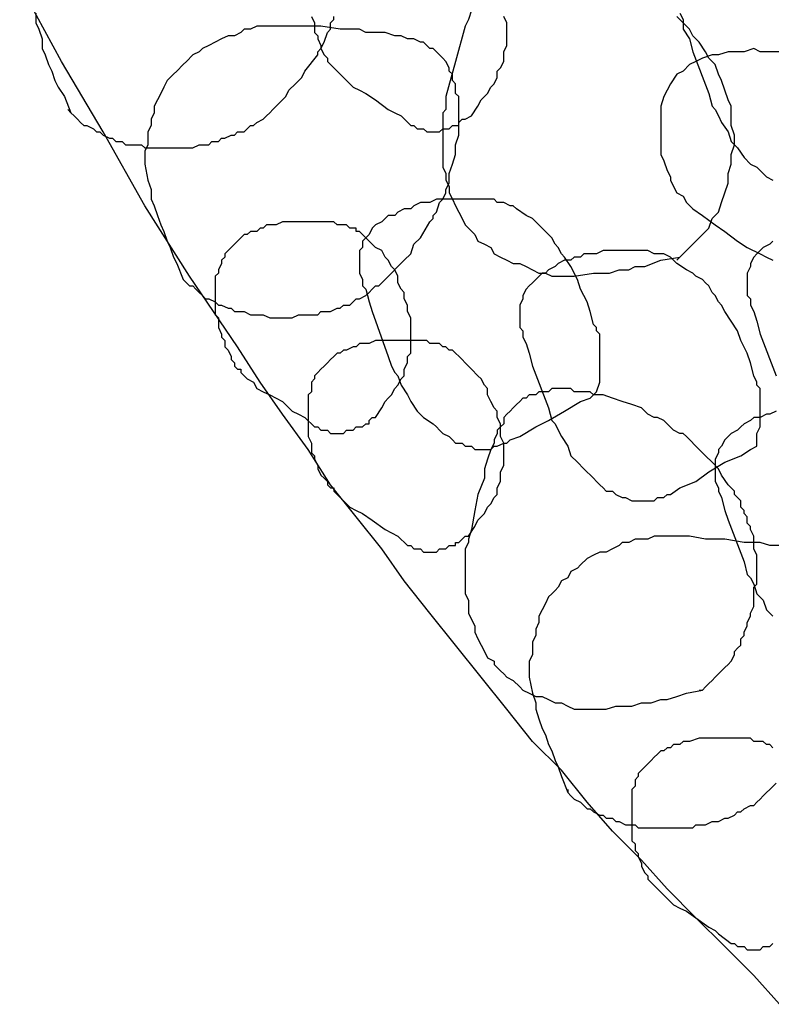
# Model space of a CAD drawing. Header units: millimetres. Extents: x 14 to 424, y 0 to 287.
# Tile 47 of 104: x 322 to 332, y 116 to 129. Entities that reach past the tile are written whole.
import ezdxf

# ---------------------------------------------------------------- set-up
doc = ezdxf.new("R2010")
doc.units = ezdxf.units.MM
doc.layers.add('PDF _0', color=7, linetype='Continuous')

msp = doc.modelspace()

# ---------------------------------------------------------------- linework, layer by layer
at = {"layer": 'PDF _0', "lineweight": 25}
for points in [[(331.969, 115.946), (331.636, 116.32), (331.262, 116.694), (330.888, 117.068), (330.515, 117.441), (330.182, 117.815), (329.808, 118.189), (329.476, 118.563), (329.144, 118.979), (328.77, 119.352), (328.437, 119.768), (328.105, 120.183), (327.773, 120.599), (327.44, 121.014), (327.108, 121.43), (326.817, 121.845), (326.485, 122.26), (326.153, 122.676), (325.862, 123.133), (325.529, 123.59), (325.239, 124.005), (324.948, 124.462), (324.325, 125.376), (323.743, 126.29), (323.203, 127.246), (322.663, 128.16), (322.123, 129.157)], [(327.98, 128.824), (327.939, 128.7), (327.897, 128.617), (327.773, 128.16), (327.648, 127.703), (327.648, 127.578), (327.648, 127.536), (327.607, 127.495), (327.607, 127.37), (327.607, 127.287), (327.607, 127.204), (327.607, 127.121), (327.607, 127.038), (327.607, 126.955), (327.607, 126.872), (327.607, 126.789), (327.648, 126.706), (327.648, 126.622), (327.69, 126.539), (327.69, 126.456), (327.731, 126.373), (327.773, 126.29), (327.814, 126.207), (327.856, 126.124), (327.897, 126.041), (327.939, 125.999), (328.022, 125.916), (328.063, 125.833), (328.147, 125.792), (328.23, 125.75), (328.271, 125.667), (328.354, 125.625), (328.437, 125.584), (328.52, 125.542), (328.604, 125.542), (328.687, 125.501), (328.77, 125.459), (328.853, 125.418), (328.936, 125.418), (329.019, 125.376), (329.102, 125.376), (329.31, 125.376), (329.559, 125.418), (329.684, 125.418), (329.767, 125.418), (329.891, 125.459), (330.016, 125.459), (330.099, 125.501), (330.224, 125.501), (330.431, 125.584), (330.681, 125.625)], [(322.331, 128.783), (322.331, 128.658), (322.372, 128.575), (322.414, 128.45), (322.414, 128.326), (322.455, 128.243), (322.497, 128.118), (322.538, 128.035), (322.58, 127.91), (322.621, 127.827), (322.704, 127.703), (322.788, 127.495)], [(322.746, 127.536), (322.788, 127.495), (322.829, 127.453), (322.871, 127.412), (322.912, 127.37), (322.954, 127.329), (322.995, 127.329), (323.078, 127.287), (323.12, 127.246), (323.161, 127.246), (323.203, 127.204), (323.286, 127.163), (323.328, 127.163), (323.369, 127.121), (323.452, 127.121), (323.494, 127.079), (323.577, 127.079), (323.618, 127.079), (323.701, 127.079), (323.743, 127.038), (323.826, 127.038), (323.868, 127.038), (323.951, 127.038), (323.992, 127.038), (324.075, 127.038), (324.117, 127.038), (324.2, 127.038), (324.242, 127.038), (324.325, 127.038), (324.366, 127.038), (324.449, 127.079), (324.491, 127.079), (324.574, 127.079), (324.615, 127.121), (324.699, 127.121), (324.74, 127.163), (324.782, 127.163), (324.865, 127.204), (324.906, 127.204), (324.948, 127.246), (325.031, 127.246), (325.072, 127.287), (325.114, 127.329), (325.155, 127.329), (325.197, 127.37), (325.28, 127.412), (325.322, 127.453), (325.363, 127.495), (325.405, 127.536), (325.488, 127.619), (325.571, 127.703), (325.612, 127.786), (325.696, 127.869), (325.779, 127.952), (325.82, 128.035), (325.986, 128.243), (325.986, 128.284), (326.028, 128.326), (326.069, 128.409), (326.111, 128.533), (326.153, 128.575), (326.153, 128.658), (326.194, 128.7), (326.194, 128.741)], [(325.903, 128.741), (325.945, 128.658), (325.945, 128.617), (325.945, 128.533), (325.986, 128.492), (325.986, 128.45), (326.028, 128.367), (326.028, 128.326), (326.069, 128.243), (326.111, 128.201), (326.111, 128.16), (326.153, 128.118), (326.194, 128.076), (326.236, 128.035), (326.277, 127.993), (326.319, 127.952), (326.36, 127.91), (326.443, 127.827), (326.526, 127.786), (326.609, 127.744), (326.734, 127.661), (326.9, 127.536), (326.983, 127.495), (327.066, 127.453), (327.191, 127.329), (327.233, 127.329), (327.274, 127.287), (327.316, 127.287), (327.357, 127.287), (327.399, 127.246), (327.44, 127.246), (327.482, 127.246), (327.523, 127.246), (327.565, 127.246), (327.607, 127.287), (327.648, 127.287), (327.69, 127.287), (327.731, 127.329), (327.773, 127.329), (327.814, 127.329), (327.814, 127.37), (327.856, 127.412), (327.897, 127.412), (327.98, 127.453), (328.063, 127.578), (328.105, 127.661), (328.147, 127.703), (328.188, 127.744), (328.23, 127.827), (328.271, 127.869), (328.313, 127.952), (328.313, 128.035), (328.354, 128.076), (328.396, 128.16), (328.396, 128.243), (328.396, 128.284), (328.437, 128.367), (328.437, 128.45), (328.437, 128.533), (328.437, 128.617), (328.437, 128.658), (328.396, 128.741)], [(330.639, 125.584), (330.722, 125.667), (330.764, 125.709), (330.805, 125.75), (330.847, 125.792), (330.888, 125.833), (330.971, 125.916), (331.055, 125.999), (331.096, 126.124), (331.179, 126.207), (331.221, 126.332), (331.262, 126.456), (331.304, 126.581), (331.304, 126.706), (331.345, 126.83), (331.345, 126.955), (331.387, 127.079), (331.387, 127.204), (331.345, 127.329), (331.345, 127.453), (331.345, 127.578), (331.304, 127.661), (331.262, 127.786), (331.221, 127.91), (331.179, 127.993), (331.138, 128.118), (331.055, 128.201), (331.013, 128.284), (330.93, 128.409), (330.847, 128.492), (330.805, 128.575), (330.722, 128.658), (330.639, 128.741)], [(330.681, 128.783), (330.722, 128.7), (330.722, 128.658), (330.722, 128.575), (330.805, 128.45), (330.847, 128.284), (331.055, 127.744), (331.096, 127.578), (331.138, 127.536), (331.179, 127.453), (331.221, 127.37), (331.304, 127.246), (331.345, 127.121), (331.428, 127.038), (331.512, 126.913), (331.595, 126.83), (331.678, 126.789), (331.719, 126.747), (331.761, 126.706), (331.802, 126.664), (331.885, 126.622)], [(331.969, 128.284), (331.844, 128.284), (331.719, 128.284), (331.636, 128.326), (331.512, 128.284), (331.428, 128.284), (331.304, 128.284), (331.179, 128.243), (331.096, 128.243), (330.971, 128.201), (330.888, 128.16), (330.805, 128.118), (330.722, 128.035), (330.639, 127.993), (330.556, 127.869), (330.515, 127.786), (330.473, 127.703), (330.431, 127.578), (330.431, 127.453), (330.431, 127.329), (330.431, 127.204), (330.431, 127.079), (330.431, 126.955), (330.473, 126.872), (330.515, 126.747), (330.556, 126.664), (330.556, 126.622), (330.598, 126.539), (330.639, 126.456), (330.722, 126.415), (330.764, 126.332), (330.847, 126.249), (330.971, 126.165), (331.138, 126.041), (331.262, 125.958), (331.428, 125.833), (331.553, 125.75), (331.719, 125.667), (331.802, 125.625), (331.885, 125.584)], [(331.885, 125.833), (331.844, 125.792), (331.761, 125.75), (331.719, 125.709), (331.678, 125.667), (331.636, 125.625), (331.595, 125.542), (331.595, 125.501), (331.553, 125.418), (331.553, 125.335), (331.553, 125.293), (331.553, 125.21), (331.553, 125.127), (331.595, 125.085), (331.595, 125.002), (331.636, 124.919), (331.678, 124.795), (331.719, 124.628), (331.927, 124.088)], [(330.93, 120.017), (330.971, 120.017), (331.013, 120.059), (331.055, 120.1), (331.096, 120.142), (331.138, 120.183), (331.179, 120.225), (331.221, 120.266), (331.262, 120.308), (331.304, 120.349), (331.345, 120.391), (331.387, 120.474), (331.387, 120.516), (331.428, 120.557), (331.47, 120.599), (331.47, 120.682), (331.512, 120.723), (331.512, 120.765), (331.553, 120.848), (331.553, 120.89), (331.595, 120.973), (331.595, 121.014), (331.636, 121.097), (331.636, 121.139), (331.636, 121.222), (331.636, 121.263), (331.636, 121.347), (331.678, 121.388), (331.678, 121.471), (331.678, 121.513), (331.678, 121.596), (331.678, 121.637), (331.678, 121.72), (331.678, 121.762), (331.636, 121.845), (331.636, 121.887), (331.636, 121.97), (331.636, 122.011), (331.595, 122.094), (331.595, 122.136), (331.553, 122.177), (331.553, 122.26), (331.512, 122.302), (331.512, 122.344), (331.47, 122.385), (331.47, 122.468), (331.428, 122.51), (331.387, 122.551), (331.387, 122.593), (331.345, 122.634), (331.304, 122.676), (331.221, 122.801), (331.179, 122.884), (331.096, 122.967), (331.013, 123.05), (330.93, 123.133), (330.764, 123.299), (330.722, 123.341), (330.681, 123.341), (330.598, 123.382), (330.515, 123.465), (330.473, 123.507), (330.39, 123.548), (330.348, 123.548), (330.265, 123.59), (330.182, 123.673), (330.058, 123.714), (329.933, 123.756), (329.808, 123.798), (329.684, 123.839), (329.642, 123.839), (329.559, 123.839), (329.517, 123.881), (329.434, 123.881), (329.393, 123.881), (329.31, 123.881), (329.268, 123.922), (329.185, 123.922), (329.144, 123.922), (329.102, 123.922), (329.019, 123.922), (328.977, 123.881), (328.894, 123.881), (328.853, 123.881), (328.811, 123.839), (328.728, 123.839), (328.687, 123.798), (328.645, 123.798), (328.604, 123.756), (328.562, 123.714), (328.52, 123.673), (328.479, 123.631), (328.437, 123.59), (328.396, 123.548), (328.396, 123.465), (328.354, 123.424), (328.313, 123.382), (328.313, 123.341), (328.271, 123.257), (328.271, 123.216), (328.23, 123.133), (328.188, 123.008), (328.147, 122.884), (328.147, 122.759), (328.063, 122.551), (328.022, 122.344), (327.98, 122.094), (327.939, 121.97), (327.939, 121.928), (327.897, 121.845), (327.897, 121.762), (327.897, 121.679), (327.897, 121.596), (327.897, 121.513), (327.897, 121.43), (327.897, 121.347), (327.897, 121.263), (327.939, 121.18), (327.939, 121.097), (327.939, 121.014), (327.98, 120.931), (328.022, 120.848), (328.022, 120.765), (328.063, 120.682), (328.105, 120.599), (328.147, 120.516), (328.188, 120.433), (328.271, 120.391), (328.271, 120.349), (328.313, 120.308), (328.354, 120.266), (328.396, 120.225), (328.437, 120.183), (328.52, 120.142), (328.604, 120.059), (328.645, 120.017), (328.728, 119.976), (328.811, 119.934), (328.894, 119.934), (328.977, 119.893), (329.061, 119.851), (329.144, 119.851), (329.227, 119.809), (329.31, 119.768), (329.393, 119.768), (329.601, 119.768), (329.725, 119.768), (329.85, 119.809), (329.974, 119.809), (330.058, 119.809), (330.182, 119.851), (330.307, 119.851), (330.431, 119.893), (330.515, 119.893), (330.639, 119.934), (330.764, 119.976), (330.971, 120.017)], [(331.927, 123.631), (331.844, 123.59), (331.802, 123.59), (331.719, 123.548), (331.636, 123.548), (331.595, 123.507), (331.512, 123.465), (331.47, 123.424), (331.428, 123.382), (331.345, 123.341), (331.304, 123.299), (331.262, 123.257), (331.221, 123.174), (331.179, 123.133), (331.179, 123.091), (331.138, 123.008), (331.138, 122.925), (331.138, 122.884), (331.138, 122.801), (331.138, 122.717), (331.179, 122.634), (331.179, 122.593), (331.221, 122.51), (331.262, 122.344), (331.304, 122.219), (331.512, 121.679), (331.553, 121.513), (331.595, 121.471), (331.636, 121.388), (331.678, 121.263), (331.761, 121.18), (331.802, 121.056), (331.885, 120.973)], [(331.969, 121.887), (331.844, 121.887), (331.719, 121.928), (331.595, 121.928), (331.512, 121.928), (331.262, 121.97), (331.013, 121.97), (330.805, 122.011), (330.681, 122.011), (330.639, 122.011), (330.598, 122.011), (330.515, 122.011), (330.431, 122.011), (330.348, 122.011), (330.265, 121.97), (330.182, 121.97), (330.099, 121.97), (330.016, 121.928), (329.933, 121.928), (329.891, 121.887), (329.808, 121.845), (329.725, 121.803), (329.642, 121.803), (329.559, 121.762), (329.476, 121.72), (329.393, 121.637), (329.351, 121.596), (329.268, 121.554), (329.227, 121.471), (329.144, 121.43), (329.102, 121.347), (329.061, 121.305), (329.019, 121.263), (328.977, 121.222), (328.936, 121.139), (328.894, 121.056), (328.853, 120.973), (328.853, 120.89), (328.811, 120.806), (328.811, 120.723), (328.77, 120.64), (328.77, 120.557), (328.77, 120.474), (328.728, 120.391), (328.728, 120.308), (328.728, 120.183), (328.77, 119.976), (328.811, 119.851), (328.811, 119.768), (328.853, 119.643), (328.894, 119.519), (328.936, 119.436), (328.977, 119.311), (329.019, 119.228), (329.061, 119.103), (329.102, 119.02), (329.144, 118.895), (329.227, 118.688)], [(331.885, 119.269), (331.844, 119.311), (331.802, 119.311), (331.761, 119.352), (331.678, 119.352), (331.636, 119.352), (331.595, 119.394), (331.512, 119.394), (331.47, 119.394), (331.428, 119.394), (331.345, 119.394), (331.304, 119.394), (331.262, 119.394), (331.179, 119.394), (331.138, 119.394), (331.055, 119.394), (330.93, 119.394), (330.805, 119.352), (330.764, 119.352), (330.722, 119.352), (330.681, 119.311), (330.598, 119.311), (330.556, 119.269), (330.515, 119.269), (330.473, 119.228), (330.431, 119.228), (330.39, 119.186), (330.348, 119.145), (330.307, 119.103), (330.265, 119.062), (330.224, 119.02), (330.182, 118.979), (330.141, 118.937), (330.141, 118.895), (330.099, 118.854), (330.099, 118.771), (330.058, 118.729), (330.058, 118.688), (330.058, 118.605), (330.058, 118.563), (330.058, 118.48), (330.058, 118.439), (330.058, 118.355), (330.058, 118.314), (330.058, 118.272), (330.058, 118.189), (330.058, 118.148), (330.058, 118.065), (330.099, 118.023), (330.099, 117.94), (330.141, 117.898), (330.141, 117.857), (330.182, 117.774), (330.182, 117.732), (330.224, 117.649), (330.265, 117.608), (330.265, 117.566), (330.307, 117.525), (330.348, 117.483), (330.39, 117.441), (330.431, 117.4), (330.473, 117.358), (330.515, 117.317), (330.598, 117.234), (330.681, 117.192), (330.764, 117.151), (330.888, 117.068), (331.055, 116.943), (331.138, 116.901), (331.179, 116.86), (331.345, 116.735), (331.387, 116.735), (331.428, 116.694), (331.47, 116.694), (331.512, 116.694), (331.553, 116.652), (331.595, 116.652), (331.636, 116.652), (331.678, 116.652), (331.719, 116.652), (331.761, 116.694), (331.802, 116.694), (331.844, 116.694), (331.885, 116.735)], [(329.227, 118.729), (329.227, 118.688), (329.268, 118.646), (329.31, 118.605), (329.393, 118.563), (329.434, 118.522), (329.476, 118.48), (329.517, 118.48), (329.559, 118.439), (329.642, 118.397), (329.684, 118.397), (329.725, 118.355), (329.808, 118.355), (329.85, 118.314), (329.891, 118.314), (329.974, 118.272), (330.016, 118.272), (330.099, 118.272), (330.141, 118.231), (330.224, 118.231), (330.265, 118.231), (330.348, 118.231), (330.39, 118.231), (330.473, 118.231), (330.515, 118.231), (330.598, 118.231), (330.639, 118.231), (330.722, 118.231), (330.764, 118.231), (330.847, 118.231), (330.888, 118.272), (330.971, 118.272), (331.013, 118.272), (331.096, 118.314), (331.138, 118.314), (331.179, 118.314), (331.262, 118.355), (331.304, 118.355), (331.387, 118.397), (331.428, 118.439), (331.47, 118.439), (331.512, 118.48), (331.595, 118.522), (331.636, 118.522), (331.678, 118.563), (331.719, 118.605), (331.761, 118.646), (331.802, 118.688), (331.844, 118.729), (331.927, 118.812)]]:
    msp.add_lwpolyline(points, dxfattribs=at)
for points in [[(324.242, 125.335), (324.283, 125.293), (324.325, 125.252), (324.366, 125.252), (324.408, 125.21), (324.449, 125.168), (324.491, 125.127), (324.532, 125.085), (324.574, 125.085), (324.657, 125.044), (324.699, 125.002), (324.74, 125.002), (324.823, 124.961), (324.865, 124.961), (324.906, 124.919), (324.989, 124.919), (325.031, 124.919), (325.114, 124.878), (325.155, 124.878), (325.239, 124.878), (325.28, 124.878), (325.363, 124.836), (325.405, 124.836), (325.488, 124.836), (325.529, 124.836), (325.612, 124.836), (325.654, 124.836), (325.737, 124.878), (325.779, 124.878), (325.862, 124.878), (325.903, 124.878), (325.986, 124.878), (326.028, 124.919), (326.111, 124.919), (326.153, 124.919), (326.236, 124.961), (326.277, 124.961), (326.319, 125.002), (326.402, 125.002), (326.443, 125.044), (326.485, 125.085), (326.526, 125.085), (326.609, 125.127), (326.651, 125.168), (326.693, 125.21), (326.734, 125.252), (326.776, 125.252), (326.817, 125.293), (326.859, 125.335), (326.942, 125.418), (327.025, 125.501), (327.108, 125.584), (327.191, 125.667), (327.233, 125.792), (327.316, 125.875), (327.44, 126.082), (327.482, 126.124), (327.482, 126.165), (327.523, 126.207), (327.565, 126.332), (327.607, 126.373), (327.648, 126.456), (327.648, 126.498), (327.69, 126.581), (327.69, 126.706), (327.731, 126.83), (327.773, 126.955), (327.773, 127.079), (327.814, 127.204), (327.814, 127.246), (327.814, 127.329), (327.814, 127.37), (327.814, 127.453), (327.814, 127.495), (327.814, 127.578), (327.814, 127.619), (327.814, 127.703), (327.773, 127.744), (327.773, 127.827), (327.773, 127.869), (327.731, 127.91), (327.731, 127.993), (327.69, 128.035), (327.69, 128.076), (327.648, 128.16), (327.607, 128.201), (327.565, 128.243), (327.523, 128.284), (327.482, 128.326), (327.44, 128.326), (327.399, 128.367), (327.357, 128.409), (327.316, 128.409), (327.233, 128.45), (327.191, 128.45), (327.15, 128.45), (327.066, 128.492), (326.983, 128.492), (326.859, 128.533), (326.734, 128.533), (326.609, 128.533), (326.526, 128.575), (326.277, 128.575), (326.028, 128.617), (325.82, 128.617), (325.696, 128.617), (325.654, 128.617), (325.612, 128.617), (325.529, 128.617), (325.446, 128.617), (325.363, 128.617), (325.28, 128.617), (325.197, 128.617), (325.114, 128.575), (325.031, 128.575), (324.989, 128.533), (324.906, 128.492), (324.823, 128.492), (324.74, 128.45), (324.657, 128.409), (324.574, 128.367), (324.491, 128.326), (324.449, 128.284), (324.366, 128.243), (324.283, 128.16), (324.242, 128.118), (324.158, 128.035), (324.117, 127.993), (324.075, 127.952), (324.034, 127.91), (323.992, 127.827), (323.951, 127.744), (323.909, 127.661), (323.868, 127.578), (323.868, 127.495), (323.826, 127.412), (323.826, 127.329), (323.785, 127.246), (323.785, 127.163), (323.785, 127.079), (323.743, 126.996), (323.743, 126.913), (323.743, 126.83), (323.785, 126.622), (323.826, 126.498), (323.826, 126.373), (323.868, 126.29), (323.909, 126.165), (323.951, 126.041), (323.992, 125.958), (324.034, 125.833), (324.075, 125.75), (324.117, 125.625), (324.158, 125.542)], [(329.601, 123.881), (329.642, 124.005), (329.642, 124.088), (329.642, 124.171), (329.642, 124.255), (329.642, 124.338), (329.642, 124.379), (329.642, 124.462), (329.642, 124.628), (329.601, 124.67), (329.601, 124.711), (329.559, 124.753), (329.517, 124.919), (329.476, 125.044), (329.393, 125.21), (329.351, 125.335), (329.268, 125.501), (329.185, 125.625), (329.144, 125.667), (329.102, 125.75), (329.061, 125.792), (329.019, 125.875), (328.977, 125.916), (328.936, 125.958), (328.894, 125.999), (328.811, 126.082), (328.77, 126.124), (328.687, 126.165), (328.562, 126.249), (328.52, 126.29), (328.479, 126.29), (328.396, 126.332), (328.313, 126.332), (328.271, 126.373), (328.188, 126.373), (328.022, 126.373), (327.897, 126.373), (327.814, 126.373), (327.731, 126.373), (327.648, 126.373), (327.607, 126.373), (327.523, 126.373), (327.44, 126.332), (327.357, 126.332), (327.316, 126.332), (327.233, 126.29), (327.191, 126.249), (327.108, 126.249), (327.025, 126.207), (326.983, 126.165), (326.9, 126.165), (326.859, 126.124), (326.817, 126.082), (326.734, 126.041), (326.693, 125.999), (326.651, 125.916), (326.609, 125.875), (326.568, 125.833), (326.568, 125.75), (326.526, 125.709), (326.526, 125.625), (326.526, 125.542), (326.526, 125.459), (326.526, 125.418), (326.568, 125.335), (326.568, 125.252), (326.609, 125.21), (326.651, 125.044), (326.693, 124.919), (326.9, 124.338), (326.942, 124.213), (326.983, 124.13), (327.025, 124.088), (327.066, 123.964), (327.15, 123.839), (327.191, 123.756), (327.274, 123.631), (327.357, 123.548), (327.482, 123.465), (327.523, 123.424), (327.565, 123.382), (327.607, 123.341), (327.69, 123.299), (327.731, 123.257), (327.773, 123.216), (327.856, 123.216), (327.897, 123.174), (327.98, 123.174), (328.022, 123.133), (328.105, 123.133), (328.147, 123.133), (328.23, 123.133), (328.271, 123.174), (328.313, 123.174), (328.396, 123.216), (328.437, 123.216), (328.479, 123.257), (328.604, 123.299), (328.811, 123.424), (328.977, 123.507), (329.185, 123.631), (329.393, 123.756), (329.517, 123.798)], [(326.734, 123.548), (326.817, 123.673), (326.859, 123.756), (326.9, 123.798), (326.942, 123.839), (326.983, 123.922), (327.025, 123.964), (327.066, 124.047), (327.108, 124.088), (327.108, 124.171), (327.15, 124.255), (327.15, 124.338), (327.191, 124.379), (327.191, 124.462), (327.191, 124.545), (327.191, 124.628), (327.191, 124.711), (327.191, 124.753), (327.191, 124.836), (327.15, 124.919), (327.15, 125.002), (327.108, 125.085), (327.108, 125.168), (327.066, 125.21), (327.025, 125.293), (327.025, 125.376), (326.983, 125.459), (326.942, 125.501), (326.9, 125.584), (326.859, 125.625), (326.817, 125.709), (326.734, 125.75), (326.693, 125.792), (326.651, 125.833), (326.526, 125.958), (326.485, 125.958), (326.485, 125.999), (326.402, 125.999), (326.36, 126.041), (326.319, 126.041), (326.236, 126.041), (326.194, 126.082), (326.153, 126.082), (326.111, 126.082), (326.028, 126.082), (325.986, 126.082), (325.945, 126.082), (325.862, 126.082), (325.82, 126.082), (325.779, 126.082), (325.654, 126.082), (325.529, 126.082), (325.446, 126.041), (325.405, 126.041), (325.322, 126.041), (325.28, 125.999), (325.239, 125.999), (325.197, 125.958), (325.114, 125.958), (325.072, 125.916), (325.031, 125.916), (324.989, 125.875), (324.948, 125.833), (324.906, 125.792), (324.865, 125.75), (324.823, 125.709), (324.782, 125.667), (324.782, 125.625), (324.74, 125.584), (324.74, 125.542), (324.699, 125.459), (324.699, 125.418), (324.657, 125.376), (324.657, 125.293), (324.657, 125.252), (324.657, 125.168), (324.657, 125.127), (324.657, 125.044), (324.657, 125.002), (324.657, 124.961), (324.657, 124.878), (324.699, 124.836), (324.699, 124.753), (324.699, 124.711), (324.74, 124.628), (324.74, 124.587), (324.782, 124.545), (324.782, 124.462), (324.823, 124.421), (324.865, 124.338), (324.865, 124.296), (324.906, 124.255), (324.906, 124.213), (324.948, 124.171), (324.989, 124.171), (324.989, 124.13), (325.031, 124.088), (325.072, 124.047), (325.155, 124.005), (325.197, 123.922), (325.28, 123.881), (325.363, 123.839), (325.529, 123.756), (325.654, 123.631), (325.737, 123.59), (325.82, 123.548), (325.945, 123.424), (325.986, 123.424), (326.028, 123.382), (326.069, 123.382), (326.111, 123.382), (326.153, 123.341), (326.194, 123.341), (326.236, 123.341), (326.277, 123.341), (326.319, 123.341), (326.36, 123.382), (326.402, 123.382), (326.443, 123.382), (326.485, 123.424), (326.526, 123.424), (326.568, 123.424), (326.609, 123.465), (326.651, 123.465), (326.651, 123.507), (326.693, 123.548)], [(331.678, 123.174), (331.678, 123.341), (331.719, 123.424), (331.719, 123.507), (331.719, 123.548), (331.719, 123.631), (331.719, 123.714), (331.719, 123.798), (331.719, 123.922), (331.678, 123.964), (331.678, 124.005), (331.636, 124.088), (331.595, 124.255), (331.553, 124.379), (331.47, 124.545), (331.428, 124.67), (331.345, 124.795), (331.262, 124.919), (331.221, 125.002), (331.179, 125.044), (331.138, 125.127), (331.096, 125.168), (331.055, 125.252), (331.013, 125.293), (330.971, 125.335), (330.888, 125.376), (330.847, 125.418), (330.764, 125.459), (330.639, 125.542), (330.598, 125.584), (330.556, 125.625), (330.473, 125.667), (330.39, 125.667), (330.348, 125.667), (330.265, 125.709), (330.099, 125.709), (329.974, 125.709), (329.891, 125.709), (329.808, 125.709), (329.725, 125.709), (329.684, 125.709), (329.601, 125.667), (329.517, 125.667), (329.434, 125.667), (329.393, 125.625), (329.31, 125.625), (329.268, 125.584), (329.185, 125.584), (329.102, 125.542), (329.061, 125.501), (328.977, 125.459), (328.936, 125.418), (328.894, 125.418), (328.811, 125.335), (328.77, 125.293), (328.728, 125.252), (328.687, 125.21), (328.645, 125.127), (328.645, 125.085), (328.604, 125.002), (328.604, 124.961), (328.604, 124.878), (328.604, 124.795), (328.604, 124.711), (328.645, 124.67), (328.645, 124.587), (328.687, 124.504), (328.728, 124.379), (328.77, 124.213), (328.977, 123.673), (329.019, 123.507), (329.061, 123.465), (329.102, 123.382), (329.144, 123.299), (329.227, 123.174), (329.268, 123.05), (329.351, 122.967), (329.434, 122.884), (329.559, 122.759), (329.601, 122.717), (329.642, 122.676), (329.684, 122.634), (329.725, 122.593), (329.808, 122.593), (329.85, 122.551), (329.933, 122.51), (329.974, 122.51), (330.058, 122.468), (330.099, 122.468), (330.182, 122.468), (330.224, 122.468), (330.307, 122.468), (330.348, 122.468), (330.39, 122.51), (330.473, 122.51), (330.515, 122.551), (330.556, 122.551), (330.681, 122.634), (330.888, 122.717), (331.055, 122.842), (331.262, 122.967), (331.47, 123.05), (331.595, 123.133)], [(327.939, 122.011), (328.022, 122.136), (328.063, 122.219), (328.105, 122.26), (328.147, 122.302), (328.188, 122.385), (328.23, 122.427), (328.271, 122.51), (328.313, 122.551), (328.313, 122.634), (328.354, 122.717), (328.354, 122.801), (328.354, 122.842), (328.396, 122.925), (328.396, 123.008), (328.396, 123.091), (328.396, 123.174), (328.396, 123.216), (328.354, 123.299), (328.354, 123.382), (328.354, 123.465), (328.313, 123.548), (328.313, 123.631), (328.271, 123.673), (328.23, 123.756), (328.188, 123.839), (328.188, 123.922), (328.147, 123.964), (328.105, 124.047), (328.063, 124.088), (327.98, 124.171), (327.939, 124.213), (327.897, 124.255), (327.856, 124.296), (327.731, 124.421), (327.69, 124.421), (327.648, 124.462), (327.607, 124.462), (327.565, 124.504), (327.523, 124.504), (327.44, 124.504), (327.399, 124.545), (327.357, 124.545), (327.274, 124.545), (327.233, 124.545), (327.191, 124.545), (327.108, 124.545), (327.066, 124.545), (327.025, 124.545), (326.942, 124.545), (326.859, 124.545), (326.734, 124.545), (326.651, 124.504), (326.568, 124.504), (326.526, 124.504), (326.485, 124.462), (326.443, 124.462), (326.36, 124.421), (326.319, 124.421), (326.277, 124.379), (326.236, 124.379), (326.194, 124.338), (326.153, 124.296), (326.111, 124.255), (326.069, 124.213), (326.028, 124.171), (325.986, 124.13), (325.945, 124.088), (325.945, 124.047), (325.903, 124.005), (325.903, 123.922), (325.903, 123.881), (325.862, 123.839), (325.862, 123.756), (325.862, 123.714), (325.862, 123.631), (325.862, 123.59), (325.862, 123.507), (325.862, 123.465), (325.862, 123.424), (325.862, 123.341), (325.862, 123.299), (325.903, 123.216), (325.903, 123.174), (325.903, 123.091), (325.945, 123.05), (325.945, 123.008), (325.986, 122.925), (325.986, 122.884), (326.028, 122.801), (326.069, 122.759), (326.111, 122.717), (326.111, 122.676), (326.153, 122.634), (326.194, 122.634), (326.194, 122.593), (326.236, 122.551), (326.277, 122.51), (326.319, 122.468), (326.402, 122.385), (326.485, 122.344), (326.568, 122.302), (326.693, 122.219), (326.859, 122.094), (326.942, 122.053), (327.025, 122.011), (327.15, 121.887), (327.191, 121.887), (327.233, 121.845), (327.274, 121.845), (327.316, 121.845), (327.357, 121.803), (327.399, 121.803), (327.44, 121.803), (327.482, 121.803), (327.523, 121.803), (327.565, 121.845), (327.607, 121.845), (327.648, 121.845), (327.69, 121.887), (327.731, 121.887), (327.773, 121.887), (327.773, 121.928), (327.814, 121.928), (327.856, 121.97), (327.897, 122.011)]]:
    msp.add_lwpolyline(points, close=True, dxfattribs=at)

doc.saveas('drawing.dxf')
